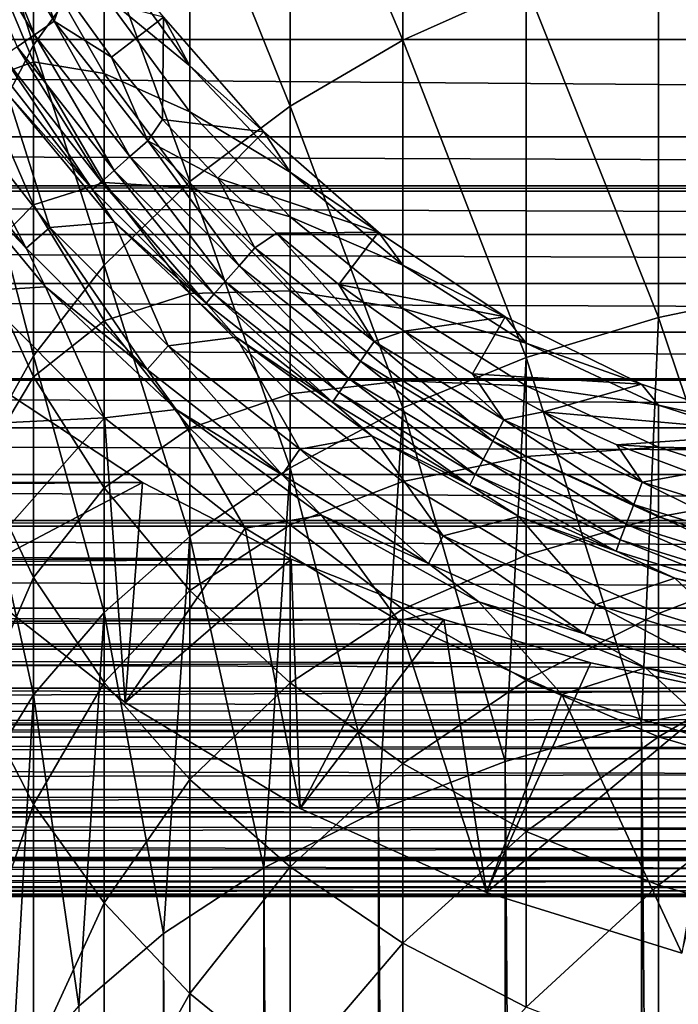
# Model space of a CAD drawing. Header units: metres. Extents: x -101 to 101, y -261 to 23.
# Tile 150 of 256: x -10 to -4, y -16 to -7. Entities that reach past the tile are written whole.
import ezdxf

# ---------------------------------------------------------------- set-up
doc = ezdxf.new("R2010")
doc.units = ezdxf.units.M
doc.layers.add('solid_505151_K2442K1000C34', color=7, linetype='CONTINUOUS')

msp = doc.modelspace()

# ---------------------------------------------------------------- linework, layer by layer
at = {"layer": 'solid_505151_K2442K1000C34'}
for points in [[(-6.465638, -6.913674, 171.639404), (-6.465638, -3.731537, 168.171188), (-7.530018, -4.405725, 167.604782)], [(-6.465638, -6.913674, 171.639404), (-5.29929, -6.390643, 172.163162), (-6.465638, -3.731537, 168.171188)], [(-9.953097, -6.959265, 165.459503), (-9.953097, -4.316112, 162.018829), (-10.461621, -5.367843, 161.281601)], [(-9.953097, -6.959265, 165.459503), (-9.287607, -6.032416, 166.238174), (-9.953097, -4.316112, 162.018829)], [(-7.530018, -7.535877, 171.016342), (-7.530018, -4.405725, 167.604782), (-8.475646, -5.176738, 166.957047)], [(-7.530018, -7.535877, 171.016342), (-6.465638, -6.913674, 171.639404), (-7.530018, -4.405725, 167.604782)], [(-8.475646, -8.247439, 170.303802), (-8.475646, -5.176738, 166.957047), (-9.287607, -6.032416, 166.238174)], [(-8.475646, -8.247439, 170.303802), (-7.530018, -7.535877, 171.016342), (-8.475646, -5.176738, 166.957047)], [(-10.461621, -7.942668, 164.633331), (-9.953097, -6.959265, 165.459503), (-10.461621, -5.367843, 161.281601)], [(-10.698141, -5.614818, 94.385956), (-9.943349, -6.863398, 94.385956), (-10.498413, -5.509993, 94.471214)], [(-10.498413, -5.509993, 94.471214), (-9.757712, -6.735262, 94.471214), (-10.061149, -5.810166, 94.5)], [(-9.943349, -6.863398, 94.385956), (-9.757712, -6.735262, 94.471214), (-10.498413, -5.509993, 94.471214)], [(-10.106791, -6.976214, 94.249176), (-9.943349, -6.863398, 94.385956), (-10.698141, -5.614818, 94.385956)], [(-2.735589, -9.259064, 176.162231), (-2.735589, -5.673393, 172.881393), (-4.04937, -5.975031, 172.579346)], [(-9.757712, -6.735262, 94.471214), (-9.659407, -6.456051, 94.5), (-10.061149, -5.810166, 94.5)], [(-9.953097, -7.118309, 147.299042), (-10.461621, -5.911489, 147.738617), (-9.953097, -6.058939, 143.941483)], [(-10.461621, -7.302699, 151.094574), (-10.461621, -5.911489, 147.738617), (-9.953097, -7.118309, 147.299042)], [(58.214466, -6.9078, 27.685261), (-58.214462, -6.907794, 27.685257), (-57.61924, -5.999158, 27.251905)], [(58.214466, -6.9078, 27.685261), (-57.61924, -5.999158, 27.251905), (57.619244, -5.999164, 27.251907)], [(-9.287607, -9.037137, 169.513031), (-9.287607, -6.032416, 166.238174), (-9.953097, -6.959265, 165.459503)], [(-9.287607, -9.037137, 169.513031), (-8.475646, -8.247439, 170.303802), (-9.287607, -6.032416, 166.238174)], [(-8.475646, -7.156148, 136.810852), (-9.287607, -6.04283, 136.908234), (-8.726887, -6.696376, 133.5)], [(-9.287607, -6.488653, 140.294022), (-9.287607, -6.04283, 136.908234), (-8.475646, -7.156148, 136.810852)], [(-4.04937, -9.533199, 175.835022), (-4.04937, -5.975031, 172.579346), (-5.29929, -6.390643, 172.163162)], [(-4.04937, -9.533199, 175.835022), (-2.735589, -9.259064, 176.162231), (-4.04937, -5.975031, 172.579346)], [(-9.287607, -7.228166, 143.627991), (-9.953097, -6.058939, 143.941483), (-9.287607, -6.488653, 140.294022)], [(-9.953097, -7.118309, 147.299042), (-9.953097, -6.058939, 143.941483), (-9.287607, -7.228166, 143.627991)], [(-5.29929, -9.910916, 175.384171), (-5.29929, -6.390643, 172.163162), (-6.465638, -6.913674, 171.639404)], [(-5.29929, -9.910916, 175.384171), (-4.04937, -9.533199, 175.835022), (-5.29929, -6.390643, 172.163162)], [(-9.757712, -6.735262, 94.471214), (-9.216265, -7.074262, 94.5), (-9.659407, -6.456051, 94.5)], [(-8.726879, -6.696385, 94.5), (-9.659407, -6.456051, 94.5), (-9.216265, -7.074262, 94.5)], [(-8.475646, -7.589231, 140.099884), (-9.287607, -6.488653, 140.294022), (-8.475646, -7.156148, 136.810852)], [(-9.287607, -7.228166, 143.627991), (-9.287607, -6.488653, 140.294022), (-8.475646, -7.589231, 140.099884)], [(-9.943349, -6.863398, 94.385956), (-9.043559, -8.011894, 94.385956), (-9.757712, -6.735262, 94.471214)], [(-9.757712, -6.735262, 94.471214), (-8.874721, -7.862317, 94.471214), (-9.216265, -7.074262, 94.5)], [(-9.043559, -8.011894, 94.385956), (-8.874721, -7.862317, 94.471214), (-9.757712, -6.735262, 94.471214)], [(-8.726879, -6.696385, 94.5), (-9.216265, -7.074262, 94.5), (-8.733635, -7.662136, 94.5)], [(-7.778196, -7.778151, 94.5), (-8.726879, -6.696385, 94.5), (-8.733635, -7.662136, 94.5)], [(-8.726887, -6.696376, 133.5), (-8.726879, -6.696385, 94.5), (-7.778196, -7.778151, 94.5)], [(-7.778174, -7.778174, 133.5), (-8.726887, -6.696376, 133.5), (-7.778196, -7.778151, 94.5)], [(-8.475646, -7.156148, 136.810852), (-8.726887, -6.696376, 133.5), (-7.778174, -7.778174, 133.5)], [(-10.106791, -6.976214, 94.249176), (-9.192211, -8.143588, 94.249176), (-9.943349, -6.863398, 94.385956)], [(-9.192211, -8.143588, 94.249176), (-9.043559, -8.011894, 94.385956), (-9.943349, -6.863398, 94.385956)], [(58.925968, -7.826193, 28.203489), (-58.925964, -7.826187, 28.203485), (-58.214462, -6.907794, 27.685257)], [(58.925968, -7.826193, 28.203489), (-58.214462, -6.907794, 27.685257), (58.214466, -6.9078, 27.685261)], [(-9.953097, -9.892519, 168.656479), (-9.953097, -6.959265, 165.459503), (-10.461621, -7.942668, 164.633331)], [(-9.953097, -9.892519, 168.656479), (-9.287607, -9.037137, 169.513031), (-9.953097, -6.959265, 165.459503)], [(-6.465638, -10.38626, 174.816788), (-6.465638, -6.913674, 171.639404), (-7.530018, -7.535877, 171.016342)], [(-6.465638, -10.38626, 174.816788), (-5.29929, -9.910916, 175.384171), (-6.465638, -6.913674, 171.639404)], [(-10.238535, -7.06715, 94.068832), (-9.312034, -8.249742, 94.068832), (-10.106791, -6.976214, 94.249176)], [(-9.312034, -8.249742, 94.068832), (-9.192211, -8.143588, 94.249176), (-10.106791, -6.976214, 94.249176)], [(-9.953097, -8.466567, 150.551376), (-10.461621, -7.302699, 151.094574), (-9.953097, -7.118309, 147.299042)], [(-10.330919, -7.130919, 93.855415), (-9.396058, -8.324182, 93.855415), (-10.238535, -7.06715, 94.068832)], [(-10.330919, -7.130919, 93.855415), (-10.20242, -7.41248, 93.621567), (-9.396058, -8.324182, 93.855415)], [(-9.396058, -8.324182, 93.855415), (-9.312034, -8.249742, 94.068832), (-10.238535, -7.06715, 94.068832)], [(-9.287607, -8.255728, 146.88475), (-9.953097, -7.118309, 147.299042), (-9.287607, -7.228166, 143.627991)], [(-9.953097, -8.466567, 150.551376), (-9.953097, -7.118309, 147.299042), (-9.287607, -8.255728, 146.88475)], [(-8.874721, -7.862317, 94.471214), (-8.733635, -7.662136, 94.5), (-9.216265, -7.074262, 94.5)], [(-7.530018, -8.159309, 136.723114), (-8.475646, -7.156148, 136.810852), (-7.778174, -7.778174, 133.5)], [(-8.475646, -7.589231, 140.099884), (-8.475646, -7.156148, 136.810852), (-7.530018, -8.159309, 136.723114)], [(-8.475646, -8.30761, 143.338577), (-9.287607, -7.228166, 143.627991), (-8.475646, -7.589231, 140.099884)], [(-9.287607, -8.255728, 146.88475), (-9.287607, -7.228166, 143.627991), (-8.475646, -8.30761, 143.338577)], [(-10.461621, -8.98139, 154.316345), (-10.461621, -7.302699, 151.094574), (-9.953097, -8.466567, 150.551376)], [(-10.774467, -7.437078, 88.931953), (-11.018824, -7.605745, 84.217636), (-10.021713, -8.878463, 84.217636)], [(-10.20242, -7.41248, 93.621567), (-10.774467, -7.437078, 88.931953), (-9.799468, -8.681571, 88.931953)], [(-9.799468, -8.681571, 88.931953), (-10.774467, -7.437078, 88.931953), (-10.021713, -8.878463, 84.217636)], [(-9.192945, -8.632729, 93.621567), (-10.20242, -7.41248, 93.621567), (-9.799468, -8.681571, 88.931953)], [(-9.396058, -8.324182, 93.855415), (-10.20242, -7.41248, 93.621567), (-9.192945, -8.632729, 93.621567)], [(-10.021713, -8.878463, 84.217636), (-11.018824, -7.605745, 84.217636), (-10.921694, -7.935146, 79.5)], [(-7.530018, -10.951733, 174.141815), (-7.530018, -7.535877, 171.016342), (-8.475646, -8.247439, 170.303802)], [(-7.530018, -8.580912, 139.924957), (-8.475646, -7.589231, 140.099884), (-7.530018, -8.159309, 136.723114)], [(-8.475646, -8.30761, 143.338577), (-8.475646, -7.589231, 140.099884), (-7.530018, -8.580912, 139.924957)], [(-7.530018, -10.951733, 174.141815), (-6.465638, -10.38626, 174.816788), (-7.530018, -7.535877, 171.016342)], [(-8.874721, -7.862317, 94.471214), (-8.213609, -8.217136, 94.5), (-8.733635, -7.662136, 94.5)], [(-7.778196, -7.778151, 94.5), (-8.733635, -7.662136, 94.5), (-8.213609, -8.217136, 94.5)], [(-6.696369, -8.726889, 94.5), (-7.778196, -7.778151, 94.5), (-8.213609, -8.217136, 94.5)], [(-7.778174, -7.778174, 133.5), (-7.778196, -7.778151, 94.5), (-6.696369, -8.726889, 94.5)], [(-6.696376, -8.726887, 133.5), (-7.778174, -7.778174, 133.5), (-6.696369, -8.726889, 94.5)], [(-7.530018, -8.159309, 136.723114), (-7.778174, -7.778174, 133.5), (-6.696376, -8.726887, 133.5)], [(59.32962, -8.287561, 28.497347), (-59.329613, -8.287555, 28.497343), (-58.925964, -7.826187, 28.203485)], [(59.32962, -8.287561, 28.497347), (-58.925964, -7.826187, 28.203485), (58.925968, -7.826193, 28.203489)], [(-9.043559, -8.011894, 94.385956), (-8.011894, -9.043559, 94.385956), (-8.874721, -7.862317, 94.471214)], [(-8.874721, -7.862317, 94.471214), (-7.862317, -8.874721, 94.471214), (-8.213609, -8.217136, 94.5)], [(-8.011894, -9.043559, 94.385956), (-7.862317, -8.874721, 94.471214), (-8.874721, -7.862317, 94.471214)], [(-9.841036, -9.241425, 79.5), (-10.921694, -7.935146, 79.5), (-10.479195, -9.28367, 79.5)], [(-10.021713, -8.878463, 84.217636), (-10.921694, -7.935146, 79.5), (-9.841036, -9.241425, 79.5)], [(-10.461621, -10.800093, 167.74765), (-9.953097, -9.892519, 168.656479), (-10.461621, -7.942668, 164.633331)], [(-9.192211, -8.143588, 94.249176), (-8.143588, -9.192211, 94.249176), (-9.043559, -8.011894, 94.385956)], [(-8.143588, -9.192211, 94.249176), (-8.011894, -9.043559, 94.385956), (-9.043559, -8.011894, 94.385956)], [(-9.312034, -8.249742, 94.068832), (-8.249742, -9.312034, 94.068832), (-9.192211, -8.143588, 94.249176)], [(-8.249742, -9.312034, 94.068832), (-8.143588, -9.192211, 94.249176), (-9.192211, -8.143588, 94.249176)], [(-6.465638, -9.036492, 136.646393), (-7.530018, -8.159309, 136.723114), (-6.696376, -8.726887, 133.5)], [(-7.530018, -8.580912, 139.924957), (-7.530018, -8.159309, 136.723114), (-6.465638, -9.036492, 136.646393)], [(-9.287607, -9.563503, 150.039429), (-9.953097, -8.466567, 150.551376), (-9.287607, -8.255728, 146.88475)], [(-9.396058, -8.324182, 93.855415), (-8.324182, -9.396058, 93.855415), (-9.312034, -8.249742, 94.068832)], [(-8.324182, -9.396058, 93.855415), (-8.249742, -9.312034, 94.068832), (-9.312034, -8.249742, 94.068832)], [(-8.475646, -11.598416, 173.369919), (-8.475646, -8.247439, 170.303802), (-9.287607, -9.037137, 169.513031)], [(-8.475646, -9.305806, 146.502258), (-9.287607, -8.255728, 146.88475), (-8.475646, -8.30761, 143.338577)], [(-9.287607, -9.563503, 150.039429), (-9.287607, -8.255728, 146.88475), (-8.475646, -9.305806, 146.502258)], [(-8.475646, -11.598416, 173.369919), (-7.530018, -10.951733, 174.141815), (-8.475646, -8.247439, 170.303802)], [(-6.696369, -8.726889, 94.5), (-8.213609, -8.217136, 94.5), (-7.658439, -8.736876, 94.5)], [(-7.862317, -8.874721, 94.471214), (-7.658439, -8.736876, 94.5), (-8.213609, -8.217136, 94.5)], [(59.767124, -8.749156, 28.815901), (-59.76712, -8.74915, 28.815897), (-59.376568, -8.33892, 28.531544)], [(59.376564, -8.338919, 28.531542), (-59.376568, -8.33892, 28.531544), (-59.329613, -8.287555, 28.497343)], [(59.767124, -8.749156, 28.815901), (-59.376568, -8.33892, 28.531544), (59.376564, -8.338919, 28.531542)], [(59.376564, -8.338919, 28.531542), (-59.329613, -8.287555, 28.497343), (59.32962, -8.287561, 28.497347)], [(-9.396058, -8.324182, 93.855415), (-9.192945, -8.632729, 93.621567), (-8.324182, -9.396058, 93.855415)], [(-7.530018, -9.280249, 143.077805), (-8.475646, -8.30761, 143.338577), (-7.530018, -8.580912, 139.924957)], [(-8.475646, -9.305806, 146.502258), (-8.475646, -8.30761, 143.338577), (-7.530018, -9.280249, 143.077805)], [(-9.953097, -10.09343, 153.673676), (-10.461621, -8.98139, 154.316345), (-9.953097, -8.466567, 150.551376)], [(-9.953097, -10.09343, 153.673676), (-9.953097, -8.466567, 150.551376), (-9.287607, -9.563503, 150.039429)], [(-9.192945, -8.632729, 93.621567), (-9.799468, -8.681571, 88.931953), (-8.681571, -9.799468, 88.931953)], [(-8.038492, -9.716836, 93.621567), (-9.192945, -8.632729, 93.621567), (-8.681571, -9.799468, 88.931953)], [(-8.324182, -9.396058, 93.855415), (-9.192945, -8.632729, 93.621567), (-8.038492, -9.716836, 93.621567)], [(-6.465638, -9.448057, 139.771988), (-7.530018, -8.580912, 139.924957), (-6.465638, -9.036492, 136.646393)], [(-7.530018, -9.280249, 143.077805), (-7.530018, -8.580912, 139.924957), (-6.465638, -9.448057, 139.771988)], [(-9.799468, -8.681571, 88.931953), (-10.021713, -8.878463, 84.217636), (-8.878463, -10.021713, 84.217636)], [(-8.681571, -9.799468, 88.931953), (-9.799468, -8.681571, 88.931953), (-8.878463, -10.021713, 84.217636)], [(-7.862317, -8.874721, 94.471214), (-6.735262, -9.757712, 94.471214), (-7.658439, -8.736876, 94.5)], [(-6.696369, -8.726889, 94.5), (-7.658439, -8.736876, 94.5), (-7.070523, -9.219132, 94.5)], [(-6.735262, -9.757712, 94.471214), (-7.070523, -9.219132, 94.5), (-7.658439, -8.736876, 94.5)], [(-5.499972, -9.526295, 94.5), (-6.696369, -8.726889, 94.5), (-7.070523, -9.219132, 94.5)], [(-6.696376, -8.726887, 133.5), (-6.696369, -8.726889, 94.5), (-5.499972, -9.526295, 94.5)], [(-5.5, -9.526279, 133.5), (-6.696376, -8.726887, 133.5), (-5.499972, -9.526295, 94.5)], [(-6.465638, -9.036492, 136.646393), (-6.696376, -8.726887, 133.5), (-5.5, -9.526279, 133.5)], [(60.240292, -9.210038, 29.160439), (-60.240284, -9.210032, 29.160435), (-59.76712, -8.74915, 28.815897)], [(60.240292, -9.210038, 29.160439), (-59.76712, -8.74915, 28.815897), (59.767124, -8.749156, 28.815901)], [(-8.878463, -10.021713, 84.217636), (-10.021713, -8.878463, 84.217636), (-9.841036, -9.241425, 79.5)], [(-8.011894, -9.043559, 94.385956), (-6.863398, -9.943349, 94.385956), (-7.862317, -8.874721, 94.471214)], [(-6.863398, -9.943349, 94.385956), (-6.735262, -9.757712, 94.471214), (-7.862317, -8.874721, 94.471214)], [(-10.461621, -10.934759, 157.379379), (-10.461621, -8.98139, 154.316345), (-9.953097, -10.09343, 153.673676)], [(-9.287607, -12.316113, 172.51326), (-9.287607, -9.037137, 169.513031), (-9.953097, -9.892519, 168.656479)], [(-9.287607, -12.316113, 172.51326), (-8.475646, -11.598416, 173.369919), (-9.287607, -9.037137, 169.513031)], [(-8.143588, -9.192211, 94.249176), (-6.976214, -10.106791, 94.249176), (-8.011894, -9.043559, 94.385956)], [(-6.976214, -10.106791, 94.249176), (-6.863398, -9.943349, 94.385956), (-8.011894, -9.043559, 94.385956)], [(-5.29929, -9.773864, 136.581894), (-6.465638, -9.036492, 136.646393), (-5.5, -9.526279, 133.5)], [(-6.465638, -9.448057, 139.771988), (-6.465638, -9.036492, 136.646393), (-5.29929, -9.773864, 136.581894)], [(-8.249742, -9.312034, 94.068832), (-7.06715, -10.238535, 94.068832), (-8.143588, -9.192211, 94.249176)], [(-7.06715, -10.238535, 94.068832), (-6.976214, -10.106791, 94.249176), (-8.143588, -9.192211, 94.249176)], [(60.750687, -9.66882, 29.532047), (-60.750679, -9.668816, 29.532043), (-60.240284, -9.210032, 29.160435)], [(60.750687, -9.66882, 29.532047), (-60.240284, -9.210032, 29.160435), (60.240292, -9.210038, 29.160439)], [(-11.976113, -10.610029, 76.035896), (-9.283707, -10.479158, 79.5), (-10.479195, -9.28367, 79.5)], [(-9.841036, -9.241425, 79.5), (-10.479195, -9.28367, 79.5), (-9.283707, -10.479158, 79.5)], [(-8.605181, -10.401959, 79.5), (-9.841036, -9.241425, 79.5), (-9.283707, -10.479158, 79.5)], [(-8.878463, -10.021713, 84.217636), (-9.841036, -9.241425, 79.5), (-8.605181, -10.401959, 79.5)], [(-7.530018, -10.251985, 146.157623), (-8.475646, -9.305806, 146.502258), (-7.530018, -9.280249, 143.077805)], [(-6.465638, -10.130741, 142.849777), (-7.530018, -9.280249, 143.077805), (-6.465638, -9.448057, 139.771988)], [(-7.530018, -10.251985, 146.157623), (-7.530018, -9.280249, 143.077805), (-6.465638, -10.130741, 142.849777)], [(-5.499972, -9.526295, 94.5), (-7.070523, -9.219132, 94.5), (-6.452393, -9.661848, 94.5)], [(-6.735262, -9.757712, 94.471214), (-6.452393, -9.661848, 94.5), (-7.070523, -9.219132, 94.5)], [(-2.847009, -13.094265, 179.065964), (-2.735589, -9.259064, 176.162231), (-4.04937, -9.533199, 175.835022)], [(-8.475646, -10.576208, 149.566788), (-9.287607, -9.563503, 150.039429), (-8.475646, -9.305806, 146.502258)], [(-8.475646, -10.576208, 149.566788), (-8.475646, -9.305806, 146.502258), (-7.530018, -10.251985, 146.157623)], [(-8.324182, -9.396058, 93.855415), (-7.130919, -10.330919, 93.855415), (-8.249742, -9.312034, 94.068832)], [(-7.130919, -10.330919, 93.855415), (-7.06715, -10.238535, 94.068832), (-8.249742, -9.312034, 94.068832)], [(-8.324182, -9.396058, 93.855415), (-8.038492, -9.716836, 93.621567), (-7.130919, -10.330919, 93.855415)], [(-5.29929, -10.17699, 139.643417), (-6.465638, -9.448057, 139.771988), (-5.29929, -9.773864, 136.581894)], [(-6.465638, -10.130741, 142.849777), (-6.465638, -9.448057, 139.771988), (-5.29929, -10.17699, 139.643417)], [(-9.287607, -11.141519, 153.067978), (-9.953097, -10.09343, 153.673676), (-9.287607, -9.563503, 150.039429)], [(-9.287607, -11.141519, 153.067978), (-9.287607, -9.563503, 150.039429), (-8.475646, -10.576208, 149.566788)], [(-5.499972, -9.526295, 94.5), (-6.452393, -9.661848, 94.5), (-5.806709, -10.063141, 94.5)], [(-4.209543, -10.162663, 94.5), (-5.499972, -9.526295, 94.5), (-5.806709, -10.063141, 94.5)], [(-5.5, -9.526279, 133.5), (-5.499972, -9.526295, 94.5), (-4.209543, -10.162663, 94.5)], [(-4.209518, -10.162675, 133.5), (-5.5, -9.526279, 133.5), (-4.209543, -10.162663, 94.5)], [(-5.29929, -9.773864, 136.581894), (-5.5, -9.526279, 133.5), (-4.209518, -10.162675, 133.5)], [(-4.209518, -13.359553, 178.687103), (-4.04937, -9.533199, 175.835022), (-5.29929, -9.910916, 175.384171)], [(-4.209518, -13.359553, 178.687103), (-2.847009, -13.094265, 179.065964), (-4.04937, -9.533199, 175.835022)], [(61.281487, -10.109654, 29.918715), (-61.28149, -10.109655, 29.918716), (-60.750679, -9.668816, 29.532043)], [(61.281487, -10.109654, 29.918715), (-60.750679, -9.668816, 29.532043), (60.750687, -9.66882, 29.532047)], [(-6.735262, -9.757712, 94.471214), (-5.509993, -10.498413, 94.471214), (-6.452393, -9.661848, 94.5)], [(-5.509993, -10.498413, 94.471214), (-5.806709, -10.063141, 94.5), (-6.452393, -9.661848, 94.5)], [(-8.038492, -9.716836, 93.621567), (-8.681571, -9.799468, 88.931953), (-7.437078, -10.774467, 88.931953)], [(-6.757264, -10.647705, 93.621567), (-8.038492, -9.716836, 93.621567), (-7.437078, -10.774467, 88.931953)], [(-7.130919, -10.330919, 93.855415), (-8.038492, -9.716836, 93.621567), (-6.757264, -10.647705, 93.621567)], [(-6.863398, -9.943349, 94.385956), (-5.614818, -10.698141, 94.385956), (-6.735262, -9.757712, 94.471214)], [(-5.614818, -10.698141, 94.385956), (-5.509993, -10.498413, 94.471214), (-6.735262, -9.757712, 94.471214)], [(-8.681571, -9.799468, 88.931953), (-8.878463, -10.021713, 84.217636), (-7.605745, -11.018824, 84.217636)], [(-7.437078, -10.774467, 88.931953), (-8.681571, -9.799468, 88.931953), (-7.605745, -11.018824, 84.217636)], [(-4.04937, -10.359795, 136.53064), (-5.29929, -9.773864, 136.581894), (-4.209518, -10.162675, 133.5)], [(-5.29929, -10.17699, 139.643417), (-5.29929, -9.773864, 136.581894), (-4.04937, -10.359795, 136.53064)], [(-9.953097, -13.093503, 171.585342), (-9.953097, -9.892519, 168.656479), (-10.461621, -10.800093, 167.74765)], [(-9.953097, -13.093503, 171.585342), (-9.287607, -12.316113, 172.51326), (-9.953097, -9.892519, 168.656479)], [(-6.976214, -10.106791, 94.249176), (-5.70711, -10.87399, 94.249176), (-6.863398, -9.943349, 94.385956)], [(-5.70711, -10.87399, 94.249176), (-5.614818, -10.698141, 94.385956), (-6.863398, -9.943349, 94.385956)], [(-5.5, -13.72458, 178.165802), (-5.29929, -9.910916, 175.384171), (-6.465638, -10.38626, 174.816788)], [(-5.5, -13.72458, 178.165802), (-4.209518, -13.359553, 178.687103), (-5.29929, -9.910916, 175.384171)], [(-7.605745, -11.018824, 84.217636), (-8.878463, -10.021713, 84.217636), (-8.605181, -10.401959, 79.5)], [(61.888111, -10.573449, 30.36035), (-61.888107, -10.573445, 30.360346), (-61.299305, -10.123853, 29.931684)], [(61.299313, -10.123857, 29.931688), (-61.299305, -10.123853, 29.931684), (-61.28149, -10.109655, 29.918716)], [(61.888111, -10.573449, 30.36035), (-61.299305, -10.123853, 29.931684), (61.299313, -10.123857, 29.931688)], [(61.299313, -10.123857, 29.931688), (-61.28149, -10.109655, 29.918716), (61.281487, -10.109654, 29.918715)], [(-9.953097, -11.986491, 156.642151), (-10.461621, -10.934759, 157.379379), (-9.953097, -10.09343, 153.673676)], [(-9.953097, -11.986491, 156.642151), (-9.953097, -10.09343, 153.673676), (-9.287607, -11.141519, 153.067978)], [(-6.465638, -11.079341, 145.856262), (-7.530018, -10.251985, 146.157623), (-6.465638, -10.130741, 142.849777)], [(-7.06715, -10.238535, 94.068832), (-5.781504, -11.015735, 94.068832), (-6.976214, -10.106791, 94.249176)], [(-5.781504, -11.015735, 94.068832), (-5.70711, -10.87399, 94.249176), (-6.976214, -10.106791, 94.249176)], [(-5.29929, -10.845677, 142.658081), (-6.465638, -10.130741, 142.849777), (-5.29929, -10.17699, 139.643417)], [(-6.465638, -11.079341, 145.856262), (-6.465638, -10.130741, 142.849777), (-5.29929, -10.845677, 142.658081)], [(-4.209543, -10.162663, 94.5), (-5.806709, -10.063141, 94.5), (-5.136242, -10.421309, 94.5)], [(-5.509993, -10.498413, 94.471214), (-5.136242, -10.421309, 94.5), (-5.806709, -10.063141, 94.5)], [(-8.923031, -11.088615, 51.101612), (-10.237992, -10.222379, 51.977386), (-62.517818, -11.015572, 51.181217)], [(-10.609916, -11.976213, 57.696152), (-10.237992, -10.222379, 51.977386), (-8.923031, -11.088615, 51.101612)], [(-4.04937, -10.756215, 139.541245), (-5.29929, -10.17699, 139.643417), (-4.04937, -10.359795, 136.53064)], [(-5.29929, -10.845677, 142.658081), (-5.29929, -10.17699, 139.643417), (-4.04937, -10.756215, 139.541245)], [(-2.847022, -10.625178, 94.5), (-4.209543, -10.162663, 94.5), (-5.136242, -10.421309, 94.5)], [(-4.209518, -10.162675, 133.5), (-4.209543, -10.162663, 94.5), (-2.847022, -10.625178, 94.5)], [(-2.847009, -10.625184, 133.5), (-4.209518, -10.162675, 133.5), (-2.847022, -10.625178, 94.5)], [(-4.04937, -10.359795, 136.53064), (-4.209518, -10.162675, 133.5), (-2.847009, -10.625184, 133.5)], [(-7.530018, -11.48871, 149.140915), (-8.475646, -10.576208, 149.566788), (-7.530018, -10.251985, 146.157623)], [(-7.530018, -11.48871, 149.140915), (-7.530018, -10.251985, 146.157623), (-6.465638, -11.079341, 145.856262)], [(-7.130919, -10.330919, 93.855415), (-5.833672, -11.115133, 93.855415), (-7.06715, -10.238535, 94.068832)], [(-5.833672, -11.115133, 93.855415), (-5.781504, -11.015735, 94.068832), (-7.06715, -10.238535, 94.068832)], [(-8.605181, -10.401959, 79.5), (-9.283707, -10.479158, 79.5), (-7.952839, -11.521813, 79.5)], [(-7.23362, -11.398449, 79.5), (-8.605181, -10.401959, 79.5), (-7.952839, -11.521813, 79.5)], [(-7.605745, -11.018824, 84.217636), (-8.605181, -10.401959, 79.5), (-7.23362, -11.398449, 79.5)], [(-6.696376, -14.183099, 177.510986), (-6.465638, -10.38626, 174.816788), (-7.530018, -10.951733, 174.141815)], [(-7.130919, -10.330919, 93.855415), (-6.757264, -10.647705, 93.621567), (-5.833672, -11.115133, 93.855415)], [(-6.696376, -14.183099, 177.510986), (-5.5, -13.72458, 178.165802), (-6.465638, -10.38626, 174.816788)], [(-2.735589, -10.785045, 136.493454), (-4.04937, -10.359795, 136.53064), (-2.847009, -10.625184, 133.5)], [(-4.04937, -10.756215, 139.541245), (-4.04937, -10.359795, 136.53064), (-2.735589, -10.785045, 136.493454)], [(-11.976113, -10.610029, 76.035896), (-10.609916, -11.976213, 76.035896), (-9.283707, -10.479158, 79.5)], [(-10.609916, -11.976213, 76.035896), (-9.089027, -13.167747, 76.035896), (-9.283707, -10.479158, 79.5)], [(-9.089027, -13.167747, 76.035896), (-7.952839, -11.521813, 79.5), (-9.283707, -10.479158, 79.5)], [(-5.614818, -10.698141, 94.385956), (-4.284361, -11.296931, 94.385956), (-5.509993, -10.498413, 94.471214)], [(-5.509993, -10.498413, 94.471214), (-4.204374, -11.086024, 94.471214), (-5.136242, -10.421309, 94.5)], [(-4.284361, -11.296931, 94.385956), (-4.204374, -11.086024, 94.471214), (-5.509993, -10.498413, 94.471214)], [(-2.847022, -10.625178, 94.5), (-5.136242, -10.421309, 94.5), (-4.443867, -10.734837, 94.5)], [(-4.204374, -11.086024, 94.471214), (-4.443867, -10.734837, 94.5), (-5.136242, -10.421309, 94.5)], [(62.517864, -11.015602, 30.818815), (-62.51786, -11.015599, 30.818811), (-61.888107, -10.573445, 30.360346)], [(62.517864, -11.015602, 30.818815), (-61.888107, -10.573445, 30.360346), (61.888111, -10.573449, 30.36035)], [(-8.475646, -12.109126, 152.508789), (-9.287607, -11.141519, 153.067978), (-8.475646, -10.576208, 149.566788)], [(-8.475646, -12.109126, 152.508789), (-8.475646, -10.576208, 149.566788), (-7.530018, -11.48871, 149.140915)], [(-6.757264, -10.647705, 93.621567), (-7.437078, -10.774467, 88.931953), (-6.084135, -11.59235, 88.931953)], [(-5.36947, -11.410654, 93.621567), (-6.757264, -10.647705, 93.621567), (-6.084135, -11.59235, 88.931953)], [(-5.833672, -11.115133, 93.855415), (-6.757264, -10.647705, 93.621567), (-5.36947, -11.410654, 93.621567)], [(-1.435759, -10.905895, 94.5), (-2.847022, -10.625178, 94.5), (-4.443867, -10.734837, 94.5)], [(-7.437078, -10.774467, 88.931953), (-7.605745, -11.018824, 84.217636), (-6.222118, -11.855256, 84.217636)], [(-6.084135, -11.59235, 88.931953), (-7.437078, -10.774467, 88.931953), (-6.222118, -11.855256, 84.217636)], [(-5.70711, -10.87399, 94.249176), (-4.354784, -11.482623, 94.249176), (-5.614818, -10.698141, 94.385956)], [(-4.354784, -11.482623, 94.249176), (-4.284361, -11.296931, 94.385956), (-5.614818, -10.698141, 94.385956)], [(-4.04937, -11.41378, 142.505768), (-5.29929, -10.845677, 142.658081), (-4.04937, -10.756215, 139.541245)], [(-1.435759, -10.905895, 94.5), (-4.443867, -10.734837, 94.5), (-3.732543, -11.002399, 94.5)], [(-4.204374, -11.086024, 94.471214), (-3.732543, -11.002399, 94.5), (-4.443867, -10.734837, 94.5)], [(-2.735589, -11.176599, 139.467087), (-4.04937, -10.756215, 139.541245), (-2.735589, -10.785045, 136.493454)], [(-4.04937, -11.41378, 142.505768), (-4.04937, -10.756215, 139.541245), (-2.735589, -11.176599, 139.467087)], [(-10.461621, -13.918327, 170.6008), (-9.953097, -13.093503, 171.585342), (-10.461621, -10.800093, 167.74765)], [(-5.29929, -11.774827, 145.602921), (-6.465638, -11.079341, 145.856262), (-5.29929, -10.845677, 142.658081)], [(-5.781504, -11.015735, 94.068832), (-4.41155, -11.632301, 94.068832), (-5.70711, -10.87399, 94.249176)], [(-4.41155, -11.632301, 94.068832), (-4.354784, -11.482623, 94.249176), (-5.70711, -10.87399, 94.249176)], [(-5.29929, -11.774827, 145.602921), (-5.29929, -10.845677, 142.658081), (-4.04937, -11.41378, 142.505768)], [(-10.461621, -13.147912, 160.260315), (-10.461621, -10.934759, 157.379379), (-9.953097, -11.986491, 156.642151)], [(-7.778174, -14.727265, 176.733841), (-7.530018, -10.951733, 174.141815), (-8.475646, -11.598416, 173.369919)], [(-7.778174, -14.727265, 176.733841), (-6.696376, -14.183099, 177.510986), (-7.530018, -10.951733, 174.141815)], [(63.189201, -11.448152, 31.307743), (-63.189198, -11.448148, 31.307739), (-62.51786, -11.015599, 30.818811)], [(-8.923031, -11.088615, 51.101612), (-62.517818, -11.015572, 51.181217), (-63.189156, -11.448123, 50.692291)], [(63.189201, -11.448152, 31.307743), (-62.51786, -11.015599, 30.818811), (62.517864, -11.015602, 30.818815)], [(-6.222118, -11.855256, 84.217636), (-7.605745, -11.018824, 84.217636), (-7.23362, -11.398449, 79.5)], [(-5.833672, -11.115133, 93.855415), (-4.451356, -11.737263, 93.855415), (-5.781504, -11.015735, 94.068832)], [(-4.451356, -11.737263, 93.855415), (-4.41155, -11.632301, 94.068832), (-5.781504, -11.015735, 94.068832)], [(-4.204374, -11.086024, 94.471214), (-2.837447, -11.511976, 94.471214), (-3.732543, -11.002399, 94.5)], [(-8.923031, -11.088615, 51.101612), (-63.189156, -11.448123, 50.692291), (-63.278236, -11.50272, 50.62743)], [(-7.519009, -11.813201, 50.243824), (-8.923031, -11.088615, 51.101612), (-63.278236, -11.50272, 50.62743)], [(-10.609916, -11.976213, 57.696152), (-8.923031, -11.088615, 51.101612), (-9.089027, -13.167747, 57.696152)], [(-9.287607, -12.977739, 155.947311), (-9.953097, -11.986491, 156.642151), (-9.287607, -11.141519, 153.067978)], [(-9.287607, -12.977739, 155.947311), (-9.287607, -11.141519, 153.067978), (-8.475646, -12.109126, 152.508789)], [(-9.089027, -13.167747, 57.696152), (-8.923031, -11.088615, 51.101612), (-7.519009, -11.813201, 50.243824)], [(-6.465638, -12.28662, 148.768509), (-7.530018, -11.48871, 149.140915), (-6.465638, -11.079341, 145.856262)], [(-6.465638, -12.28662, 148.768509), (-6.465638, -11.079341, 145.856262), (-5.29929, -11.774827, 145.602921)], [(-5.833672, -11.115133, 93.855415), (-5.36947, -11.410654, 93.621567), (-4.451356, -11.737263, 93.855415)], [(-4.284361, -11.296931, 94.385956), (-2.891428, -11.730987, 94.385956), (-4.204374, -11.086024, 94.471214)], [(-2.891428, -11.730987, 94.385956), (-2.837447, -11.511976, 94.471214), (-4.204374, -11.086024, 94.471214)], [(-2.735589, -11.826091, 142.395218), (-4.04937, -11.41378, 142.505768), (-2.735589, -11.176599, 139.467087)], [(-4.354784, -11.482623, 94.249176), (-2.938956, -11.923813, 94.249176), (-4.284361, -11.296931, 94.385956)], [(-2.938956, -11.923813, 94.249176), (-2.891428, -11.730987, 94.385956), (-4.284361, -11.296931, 94.385956)], [(-7.23362, -11.398449, 79.5), (-7.952839, -11.521813, 79.5), (-6.506101, -12.396385, 79.5)], [(-5.747984, -12.215178, 79.5), (-7.23362, -11.398449, 79.5), (-6.506101, -12.396385, 79.5)], [(-6.222118, -11.855256, 84.217636), (-7.23362, -11.398449, 79.5), (-5.747984, -12.215178, 79.5)], [(-5.36947, -11.410654, 93.621567), (-6.084135, -11.59235, 88.931953), (-4.642471, -12.24119, 88.931953)], [(-3.896991, -11.993653, 93.621567), (-5.36947, -11.410654, 93.621567), (-4.642471, -12.24119, 88.931953)], [(-4.451356, -11.737263, 93.855415), (-5.36947, -11.410654, 93.621567), (-3.896991, -11.993653, 93.621567)], [(-4.04937, -12.327475, 145.401627), (-5.29929, -11.774827, 145.602921), (-4.04937, -11.41378, 142.505768)], [(-4.04937, -12.327475, 145.401627), (-4.04937, -11.41378, 142.505768), (-2.735589, -11.826091, 142.395218)], [(63.903275, -11.868822, 31.827702), (-63.903271, -11.868819, 31.827698), (-63.278229, -11.502713, 31.372561)], [(-7.519009, -11.813201, 50.243824), (-63.278236, -11.50272, 50.62743), (-63.903229, -11.868796, 50.172333)], [(63.278225, -11.502713, 31.372561), (-63.278229, -11.502713, 31.372561), (-63.189198, -11.448148, 31.307739)], [(63.903275, -11.868822, 31.827702), (-63.278229, -11.502713, 31.372561), (63.278225, -11.502713, 31.372561)], [(63.278225, -11.502713, 31.372561), (-63.189198, -11.448148, 31.307739), (63.189201, -11.448152, 31.307743)], [(-9.089027, -13.167747, 76.035896), (-7.43563, -14.167265, 76.035896), (-7.952839, -11.521813, 79.5)], [(-7.530018, -12.980994, 152.004929), (-8.475646, -12.109126, 152.508789), (-7.530018, -11.48871, 149.140915)], [(-7.43563, -14.167265, 76.035896), (-6.506101, -12.396385, 79.5), (-7.952839, -11.521813, 79.5)], [(-7.530018, -12.980994, 152.004929), (-7.530018, -11.48871, 149.140915), (-6.465638, -12.28662, 148.768509)], [(-4.41155, -11.632301, 94.068832), (-2.977266, -12.079243, 94.068832), (-4.354784, -11.482623, 94.249176)], [(-2.977266, -12.079243, 94.068832), (-2.938956, -11.923813, 94.249176), (-4.354784, -11.482623, 94.249176)], [(-8.726887, -15.347768, 175.847687), (-8.475646, -11.598416, 173.369919), (-9.287607, -12.316113, 172.51326)], [(-8.726887, -15.347768, 175.847687), (-7.778174, -14.727265, 176.733841), (-8.475646, -11.598416, 173.369919)], [(-6.084135, -11.59235, 88.931953), (-6.222118, -11.855256, 84.217636), (-4.747759, -12.518811, 84.217636)], [(-4.642471, -12.24119, 88.931953), (-6.084135, -11.59235, 88.931953), (-4.747759, -12.518811, 84.217636)], [(-4.451356, -11.737263, 93.855415), (-3.00413, -12.188236, 93.855415), (-4.41155, -11.632301, 94.068832)], [(-3.00413, -12.188236, 93.855415), (-2.977266, -12.079243, 94.068832), (-4.41155, -11.632301, 94.068832)], [(-5.29929, -12.957353, 148.455475), (-6.465638, -12.28662, 148.768509), (-5.29929, -11.774827, 145.602921)], [(-5.29929, -12.957353, 148.455475), (-5.29929, -11.774827, 145.602921), (-4.04937, -12.327475, 145.401627)], [(-4.451356, -11.737263, 93.855415), (-3.896991, -11.993653, 93.621567), (-3.00413, -12.188236, 93.855415)], [(64.66008, -12.274951, 32.378773), (-64.660072, -12.274948, 32.378769), (-63.903271, -11.868819, 31.827698)], [(-7.519009, -11.813201, 50.243824), (-63.903229, -11.868796, 50.172333), (-64.660034, -12.274928, 49.621262)], [(-6.078445, -12.383045, 49.465237), (-7.519009, -11.813201, 50.243824), (-64.660034, -12.274928, 49.621262)], [(64.66008, -12.274951, 32.378773), (-63.903271, -11.868819, 31.827698), (63.903275, -11.868822, 31.827702)], [(-9.089027, -13.167747, 57.696152), (-7.519009, -11.813201, 50.243824), (-7.43563, -14.167265, 57.696152)], [(-7.43563, -14.167265, 57.696152), (-7.519009, -11.813201, 50.243824), (-6.078445, -12.383045, 49.465237)], [(-4.747759, -12.518811, 84.217636), (-6.222118, -11.855256, 84.217636), (-5.747984, -12.215178, 79.5)], [(-2.735589, -12.728569, 145.255524), (-4.04937, -12.327475, 145.401627), (-2.735589, -11.826091, 142.395218)], [(-9.089027, -13.167747, 57.696152), (-9.089027, -13.167747, 76.035896), (-10.609916, -11.976213, 76.035896)], [(-10.609916, -11.976213, 57.696152), (-9.089027, -13.167747, 57.696152), (-10.609916, -11.976213, 76.035896)], [(-9.953097, -14.131315, 159.434143), (-10.461621, -13.147912, 160.260315), (-9.953097, -11.986491, 156.642151)], [(-9.953097, -14.131315, 159.434143), (-9.953097, -11.986491, 156.642151), (-9.287607, -12.977739, 155.947311)], [(-3.896991, -11.993653, 93.621567), (-4.642471, -12.24119, 88.931953), (-3.13311, -12.711526, 88.931953)], [(-2.36305, -12.387504, 93.621567), (-3.896991, -11.993653, 93.621567), (-3.13311, -12.711526, 88.931953)], [(-3.00413, -12.188236, 93.855415), (-3.896991, -11.993653, 93.621567), (-2.36305, -12.387504, 93.621567)], [(-8.475646, -13.892872, 155.305847), (-9.287607, -12.977739, 155.947311), (-8.475646, -12.109126, 152.508789)], [(-8.475646, -13.892872, 155.305847), (-8.475646, -12.109126, 152.508789), (-7.530018, -12.980994, 152.004929)], [(-5.747984, -12.215178, 79.5), (-6.506101, -12.396385, 79.5), (-4.964556, -13.090182, 79.5)], [(-4.171701, -12.839267, 79.5), (-5.747984, -12.215178, 79.5), (-4.964556, -13.090182, 79.5)], [(-4.747759, -12.518811, 84.217636), (-5.747984, -12.215178, 79.5), (-4.171701, -12.839267, 79.5)], [(-4.642471, -12.24119, 88.931953), (-4.747759, -12.518811, 84.217636), (-3.204166, -12.999814, 84.217636)], [(-3.13311, -12.711526, 88.931953), (-4.642471, -12.24119, 88.931953), (-3.204166, -12.999814, 84.217636)], [(-6.078445, -12.383045, 49.465237), (-64.660034, -12.274928, 49.621262), (-65.358109, -12.61659, 49.113052)], [(65.358086, -12.616582, 32.886932), (-65.358086, -12.616583, 32.886932), (-64.660072, -12.274948, 32.378769)], [(65.358086, -12.616582, 32.886932), (-64.660072, -12.274948, 32.378769), (64.66008, -12.274951, 32.378773)], [(-9.526279, -16.033991, 174.867691), (-9.287607, -12.316113, 172.51326), (-9.953097, -13.093503, 171.585342)], [(-9.526279, -16.033991, 174.867691), (-8.726887, -15.347768, 175.847687), (-9.287607, -12.316113, 172.51326)], [(-6.465638, -13.743373, 151.564346), (-7.530018, -12.980994, 152.004929), (-6.465638, -12.28662, 148.768509)], [(-6.465638, -13.743373, 151.564346), (-6.465638, -12.28662, 148.768509), (-5.29929, -12.957353, 148.455475)], [(-4.04937, -13.490332, 148.206726), (-5.29929, -12.957353, 148.455475), (-4.04937, -12.327475, 145.401627)], [(-4.04937, -13.490332, 148.206726), (-4.04937, -12.327475, 145.401627), (-2.735589, -12.728569, 145.255524)], [(-6.078445, -12.383045, 49.465237), (-65.358109, -12.61659, 49.113052), (-65.459663, -12.663836, 49.039108)], [(-4.689626, -12.792543, 48.832676), (-6.078445, -12.383045, 49.465237), (-65.459663, -12.663836, 49.039108)], [(-7.43563, -14.167265, 57.696152), (-6.078445, -12.383045, 49.465237), (-5.673803, -14.960213, 57.696152)], [(-7.43563, -14.167265, 76.035896), (-5.673803, -14.960213, 76.035896), (-6.506101, -12.396385, 79.5)], [(-5.673803, -14.960213, 76.035896), (-4.964556, -13.090182, 79.5), (-6.506101, -12.396385, 79.5)], [(-5.673803, -14.960213, 57.696152), (-6.078445, -12.383045, 49.465237), (-4.689626, -12.792543, 48.832676)], [(-3.204166, -12.999814, 84.217636), (-4.747759, -12.518811, 84.217636), (-4.171701, -12.839267, 79.5)], [(65.459702, -12.663857, 32.960922), (-65.459702, -12.663854, 32.960918), (-65.358086, -12.616583, 32.886932)], [(65.459702, -12.663857, 32.960922), (-65.358086, -12.616583, 32.886932), (65.358086, -12.616582, 32.886932)], [(66.301315, -13.032708, 33.573795), (-66.301315, -13.032706, 33.573792), (-65.459702, -12.663854, 32.960918)], [(-4.689626, -12.792543, 48.832676), (-65.459663, -12.663836, 49.039108), (-66.301277, -13.032691, 48.426235)], [(66.301315, -13.032708, 33.573795), (-65.459702, -12.663854, 32.960918), (65.459702, -12.663857, 32.960922)], [(-2.735589, -13.87715, 148.026199), (-4.04937, -13.490332, 148.206726), (-2.735589, -12.728569, 145.255524)], [(-3.405249, -13.064614, 48.36993), (-4.689626, -12.792543, 48.832676), (-66.301277, -13.032691, 48.426235)], [(-5.673803, -14.960213, 57.696152), (-4.689626, -12.792543, 48.832676), (-3.405249, -13.064614, 48.36993)], [(-4.171701, -12.839267, 79.5), (-4.964556, -13.090182, 79.5), (-3.3506, -13.593133, 79.5)], [(-2.529629, -13.260876, 79.5), (-4.171701, -12.839267, 79.5), (-3.3506, -13.593133, 79.5)], [(-3.204166, -12.999814, 84.217636), (-4.171701, -12.839267, 79.5), (-2.529629, -13.260876, 79.5)], [(-9.287607, -15.058164, 158.655472), (-9.953097, -14.131315, 159.434143), (-9.287607, -12.977739, 155.947311)], [(-9.287607, -15.058164, 158.655472), (-9.287607, -12.977739, 155.947311), (-8.475646, -13.892872, 155.305847)], [(-7.530018, -14.717457, 154.727829), (-8.475646, -13.892872, 155.305847), (-7.530018, -12.980994, 152.004929)], [(-7.530018, -14.717457, 154.727829), (-7.530018, -12.980994, 152.004929), (-6.465638, -13.743373, 151.564346)], [(-5.29929, -14.384237, 151.193985), (-6.465638, -13.743373, 151.564346), (-5.29929, -12.957353, 148.455475)], [(-5.29929, -14.384237, 151.193985), (-5.29929, -12.957353, 148.455475), (-4.04937, -13.490332, 148.206726)], [(67.183846, -13.378516, 34.216541), (-67.183846, -13.378514, 34.216537), (-66.301315, -13.032706, 33.573792)], [(-3.405249, -13.064614, 48.36993), (-66.301277, -13.032691, 48.426235), (-67.183807, -13.378502, 47.783485)], [(-2.216369, -13.234, 48.061249), (-3.405249, -13.064614, 48.36993), (-67.183807, -13.378502, 47.783485)], [(67.183846, -13.378516, 34.216541), (-66.301315, -13.032706, 33.573792), (66.301315, -13.032708, 33.573795)], [(-10.162675, -16.774191, 173.810593), (-9.953097, -13.093503, 171.585342), (-10.461621, -13.918327, 170.6008)], [(-10.162675, -16.774191, 173.810593), (-9.526279, -16.033991, 174.867691), (-9.953097, -13.093503, 171.585342)], [(-5.673803, -14.960213, 57.696152), (-3.405249, -13.064614, 48.36993), (-3.829206, -15.535031, 57.696152)], [(-5.673803, -14.960213, 76.035896), (-3.829206, -15.535031, 76.035896), (-4.964556, -13.090182, 79.5)], [(-3.829206, -15.535031, 76.035896), (-3.3506, -13.593133, 79.5), (-4.964556, -13.090182, 79.5)], [(-2.847009, -173.073578, 291.086975), (-2.847009, -13.094265, 179.065964), (-4.209518, -13.359553, 178.687103)], [(-10.461621, -15.603971, 162.93718), (-10.461621, -13.147912, 160.260315), (-9.953097, -14.131315, 159.434143)], [(-7.43563, -14.167265, 57.696152), (-7.43563, -14.167265, 76.035896), (-9.089027, -13.167747, 76.035896)], [(-9.089027, -13.167747, 57.696152), (-7.43563, -14.167265, 57.696152), (-9.089027, -13.167747, 76.035896)], [(-1.09341, -13.326427, 47.885227), (-2.216369, -13.234, 48.061249), (-67.183807, -13.378502, 47.783485)], [(67.183807, -13.3785, 47.783489), (-67.183807, -13.378502, 47.783485), (-67.505173, -13.494574, 47.549541)], [(67.505173, -13.494574, 47.549541), (67.183807, -13.3785, 47.783489), (-67.505173, -13.494574, 47.549541)], [(67.50515, -13.494567, 34.450447), (-67.50515, -13.494567, 34.450447), (-67.183846, -13.378514, 34.216537)], [(67.50515, -13.494567, 34.450447), (-67.183846, -13.378514, 34.216537), (67.183846, -13.378516, 34.216541)], [(0, -13.355837, 47.828003), (-1.09341, -13.326427, 47.885227), (-67.183807, -13.378502, 47.783485)], [(0, -13.355837, 47.828003), (-67.183807, -13.378502, 47.783485), (67.183807, -13.3785, 47.783489)], [(-4.209518, -173.338867, 290.70813), (-4.209518, -13.359553, 178.687103), (-5.5, -13.72458, 178.165802)], [(-4.182898, -173.332565, 290.717133), (-2.847009, -173.073578, 291.086975), (-4.209518, -13.359553, 178.687103)], [(-4.209518, -173.338867, 290.70813), (-4.182898, -173.332565, 290.717133), (-4.209518, -13.359553, 178.687103)], [(68.106369, -13.69835, 34.888111), (-68.106369, -13.698348, 34.888107), (-67.50515, -13.494567, 34.450447)], [(67.505173, -13.494574, 47.549541), (-67.505173, -13.494574, 47.549541), (-68.106331, -13.698338, 47.111916)], [(68.106331, -13.698337, 47.111919), (67.505173, -13.494574, 47.549541), (-68.106331, -13.698338, 47.111916)], [(68.106369, -13.69835, 34.888111), (-67.50515, -13.494567, 34.450447), (67.50515, -13.494567, 34.450447)], [(-4.04937, -14.893481, 150.899673), (-5.29929, -14.384237, 151.193985), (-4.04937, -13.490332, 148.206726)], [(-4.04937, -14.893481, 150.899673), (-4.04937, -13.490332, 148.206726), (-2.735589, -13.87715, 148.026199)], [(69.065773, -13.989158, 35.586735), (-69.065765, -13.989157, 35.586731), (-68.106369, -13.698348, 34.888107)], [(68.106331, -13.698337, 47.111919), (-68.106331, -13.698338, 47.111916), (-69.065735, -13.989148, 46.413292)], [(69.065735, -13.989147, 46.413296), (68.106331, -13.698337, 47.111919), (-69.065735, -13.989148, 46.413292)], [(69.065773, -13.989158, 35.586735), (-68.106369, -13.698348, 34.888107), (68.106369, -13.69835, 34.888111)], [(-6.465638, -15.438489, 154.222412), (-7.530018, -14.717457, 154.727829), (-6.465638, -13.743373, 151.564346)], [(-5.5, -173.703888, 290.186829), (-5.5, -13.72458, 178.165802), (-6.696376, -14.183099, 177.510986)], [(-6.465638, -15.438489, 154.222412), (-6.465638, -13.743373, 151.564346), (-5.29929, -14.384237, 151.193985)], [(-5.47629, -173.69606, 290.197998), (-4.209518, -173.338867, 290.70813), (-5.5, -13.72458, 178.165802)], [(-5.5, -173.703888, 290.186829), (-5.47629, -173.69606, 290.197998), (-5.5, -13.72458, 178.165802)], [(-8.475646, -15.913842, 157.9366), (-9.287607, -15.058164, 158.655472), (-8.475646, -13.892872, 155.305847)], [(-8.475646, -15.913842, 157.9366), (-8.475646, -13.892872, 155.305847), (-7.530018, -14.717457, 154.727829)], [(-2.735589, -15.263075, 150.686081), (-4.04937, -14.893481, 150.899673), (-2.735589, -13.87715, 148.026199)], [(69.065735, -13.989147, 46.413296), (-69.065735, -13.989148, 46.413292), (-69.710136, -14.161771, 45.944111)], [(69.710136, -14.161771, 45.944115), (69.065735, -13.989147, 46.413296), (-69.710136, -14.161771, 45.944111)], [(69.710114, -14.161765, 36.05587), (-69.710114, -14.161765, 36.05587), (-69.065765, -13.989157, 35.586731)], [(69.710114, -14.161765, 36.05587), (-69.065765, -13.989157, 35.586731), (69.065773, -13.989158, 35.586735)], [(-9.953097, -16.511545, 162.028351), (-10.461621, -15.603971, 162.93718), (-9.953097, -14.131315, 159.434143)], [(-9.953097, -16.511545, 162.028351), (-9.953097, -14.131315, 159.434143), (-9.287607, -15.058164, 158.655472)], [(70.059464, -14.248073, 36.31039), (-70.059464, -14.248072, 36.310387), (-69.710114, -14.161765, 36.05587)], [(69.710136, -14.161771, 45.944115), (-69.710136, -14.161771, 45.944111), (-70.059433, -14.248064, 45.689632)], [(70.059425, -14.248063, 45.689636), (69.710136, -14.161771, 45.944115), (-70.059433, -14.248064, 45.689632)], [(70.059464, -14.248073, 36.31039), (-69.710114, -14.161765, 36.05587), (69.710114, -14.161765, 36.05587)], [(-6.696376, -174.162415, 289.532013), (-6.696376, -14.183099, 177.510986), (-7.778174, -14.727265, 176.733841)], [(-5.673803, -14.960213, 57.696152), (-5.673803, -14.960213, 76.035896), (-7.43563, -14.167265, 76.035896)], [(-7.43563, -14.167265, 57.696152), (-5.673803, -14.960213, 57.696152), (-7.43563, -14.167265, 76.035896)], [(-6.675795, -174.153381, 289.544922), (-5.5, -173.703888, 290.186829), (-6.696376, -14.183099, 177.510986)], [(-6.696376, -174.162415, 289.532013), (-6.675795, -174.153381, 289.544922), (-6.696376, -14.183099, 177.510986)], [(71.084602, -14.472396, 37.056683), (-71.084595, -14.472396, 37.056683), (-70.059464, -14.248072, 36.310387)], [(70.059425, -14.248063, 45.689636), (-70.059433, -14.248064, 45.689632), (-71.084572, -14.47239, 44.94334)], [(71.084564, -14.472389, 44.94334), (70.059425, -14.248063, 45.689636), (-71.084572, -14.47239, 44.94334)], [(71.084602, -14.472396, 37.056683), (-70.059464, -14.248072, 36.310387), (70.059464, -14.248073, 36.31039)], [(-5.29929, -16.044598, 153.797546), (-6.465638, -15.438489, 154.222412), (-5.29929, -14.384237, 151.193985)], [(-5.29929, -16.044598, 153.797546), (-5.29929, -14.384237, 151.193985), (-4.04937, -14.893481, 150.899673)], [(71.084564, -14.472389, 44.94334), (-71.084572, -14.47239, 44.94334), (-71.957329, -14.630771, 44.307652)], [(71.957329, -14.630771, 44.307652), (71.084564, -14.472389, 44.94334), (-71.957329, -14.630771, 44.307652)], [(71.957306, -14.630766, 37.692326), (-71.957306, -14.630766, 37.692329), (-71.084595, -14.472396, 37.056683)], [(71.957306, -14.630766, 37.692326), (-71.084595, -14.472396, 37.056683), (71.084602, -14.472396, 37.056683)], [(73.206116, -14.807014, 38.601593), (-73.206116, -14.807014, 38.601593), (-72.134636, -14.659348, 37.821396)], [(72.134605, -14.659344, 44.178623), (-72.134613, -14.659344, 44.178623), (-73.2061, -14.807012, 43.398418)], [(73.206093, -14.807011, 43.398422), (72.134605, -14.659344, 44.178623), (-73.2061, -14.807012, 43.398418)], [(72.134636, -14.659348, 37.821396), (-72.134636, -14.659348, 37.821396), (-71.957306, -14.630766, 37.692329)], [(73.206116, -14.807014, 38.601593), (-72.134636, -14.659348, 37.821396), (72.134636, -14.659348, 37.821396)], [(71.957329, -14.630771, 44.307652), (-71.957329, -14.630771, 44.307652), (-72.134613, -14.659344, 44.178623)], [(72.134605, -14.659344, 44.178623), (71.957329, -14.630771, 44.307652), (-72.134613, -14.659344, 44.178623)], [(72.134636, -14.659348, 37.821396), (-71.957306, -14.630766, 37.692329), (71.957306, -14.630766, 37.692326)], [(-7.778174, -174.706573, 288.754883), (-7.778174, -14.727265, 176.733841), (-8.726887, -15.347768, 175.847687)], [(-7.530018, -16.684855, 157.288864), (-8.475646, -15.913842, 157.9366), (-7.530018, -14.717457, 154.727829)], [(-7.760847, -174.696655, 288.769043), (-6.696376, -174.162415, 289.532013), (-7.778174, -14.727265, 176.733841)], [(-7.778174, -174.706573, 288.754883), (-7.760847, -174.696655, 288.769043), (-7.778174, -14.727265, 176.733841)], [(-7.530018, -16.684855, 157.288864), (-7.530018, -14.717457, 154.727829), (-6.465638, -15.438489, 154.222412)], [(73.206093, -14.807011, 43.398422), (-73.2061, -14.807012, 43.398418), (-74.232613, -14.908857, 42.651054)], [(74.232613, -14.908857, 42.651054), (73.206093, -14.807011, 43.398422), (-74.232613, -14.908857, 42.651054)], [(74.232582, -14.908854, 39.348923), (-74.232582, -14.908854, 39.348923), (-73.206116, -14.807014, 38.601593)], [(73.206116, -14.807014, 38.601593), (74.232582, -14.908854, 39.348923), (-73.206116, -14.807014, 38.601593)], [(75.392471, -14.978333, 40.194046), (-75.392471, -14.978333, 40.194046), (-74.294113, -14.913748, 39.393719)], [(74.294106, -14.913747, 42.606289), (-74.294106, -14.913747, 42.606285), (-75.392464, -14.978333, 41.805958)], [(75.392464, -14.978332, 41.805962), (74.294106, -14.913747, 42.606289), (-75.392464, -14.978333, 41.805958)], [(74.294121, -14.913748, 39.393723), (-74.294113, -14.913748, 39.393719), (-74.232582, -14.908854, 39.348923)], [(75.392471, -14.978333, 40.194046), (-74.294113, -14.913748, 39.393719), (74.294121, -14.913748, 39.393723)], [(74.232613, -14.908857, 42.651054), (-74.232613, -14.908857, 42.651054), (-74.294106, -14.913747, 42.606285)], [(74.294106, -14.913747, 42.606289), (74.232613, -14.908857, 42.651054), (-74.294106, -14.913747, 42.606285)], [(74.294121, -14.913748, 39.393723), (-74.232582, -14.908854, 39.348923), (74.232582, -14.908854, 39.348923)], [(-3.829206, -15.535031, 57.696152), (-3.829206, -15.535031, 76.035896), (-5.673803, -14.960213, 76.035896)], [(-5.673803, -14.960213, 57.696152), (-3.829206, -15.535031, 57.696152), (-5.673803, -14.960213, 76.035896)], [(-4.04937, -16.526226, 153.459946), (-5.29929, -16.044598, 153.797546), (-4.04937, -14.893481, 150.899673)], [(-4.04937, -16.526226, 153.459946), (-4.04937, -14.893481, 150.899673), (-2.735589, -15.263075, 150.686081)], [(75.392464, -14.978332, 41.805962), (-75.392464, -14.978333, 41.805958), (-76.5, -15, 41)], [(76.5, -15, 41), (75.392464, -14.978332, 41.805962), (-76.5, -15, 41)], [(-75.392471, -14.978333, 40.194046), (76.5, -15, 41), (-76.5, -15, 41)], [(75.392471, -14.978333, 40.194046), (76.5, -15, 41), (-75.392471, -14.978333, 40.194046)], [(-9.287607, -17.366926, 161.171799), (-9.953097, -16.511545, 162.028351), (-9.287607, -15.058164, 158.655472)], [(-9.287607, -17.366926, 161.171799), (-9.287607, -15.058164, 158.655472), (-8.475646, -15.913842, 157.9366)], [(-2.735589, -16.875774, 153.21492), (-4.04937, -16.526226, 153.459946), (-2.735589, -15.263075, 150.686081)], [(-8.726887, -175.327087, 287.868713), (-8.726887, -15.347768, 175.847687), (-9.526279, -16.033991, 174.867691)], [(-8.712843, -175.316605, 287.883667), (-7.778174, -174.706573, 288.754883), (-8.726887, -15.347768, 175.847687)], [(-8.726887, -175.327087, 287.868713), (-8.712843, -175.316605, 287.883667), (-8.726887, -15.347768, 175.847687)], [(-6.465638, -17.359043, 156.722458), (-7.530018, -16.684855, 157.288864), (-6.465638, -15.438489, 154.222412)], [(-6.465638, -17.359043, 156.722458), (-6.465638, -15.438489, 154.222412), (-5.29929, -16.044598, 153.797546)], [(-10.461621, -18.284203, 165.389557), (-10.461621, -15.603971, 162.93718), (-9.953097, -16.511545, 162.028351)], [(-8.475646, -18.156624, 160.381012), (-9.287607, -17.366926, 161.171799), (-8.475646, -15.913842, 157.9366)], [(-8.475646, -18.156624, 160.381012), (-8.475646, -15.913842, 157.9366), (-7.530018, -16.684855, 157.288864)]]:
    msp.add_3dface(points, dxfattribs=at)

doc.saveas('drawing.dxf')
